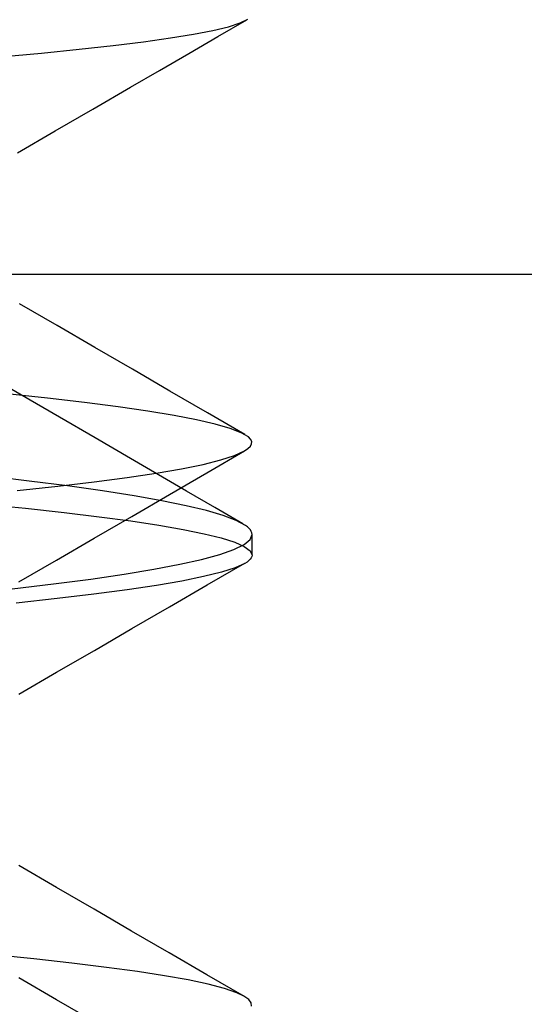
# Model space of a CAD drawing. Header units: millimetres. Extents: x 0 to 93, y -50 to 1.2.
# Tile 132 of 137: x 86.893 to 87.342, y -2.95 to -2.074. Entities that reach past the tile are written whole.
import ezdxf

# ---------------------------------------------------------------- set-up
doc = ezdxf.new("R2010")
doc.units = ezdxf.units.MM
doc.layers.add('MAIN-2', color=7, linetype='Continuous')

msp = doc.modelspace()

# ---------------------------------------------------------------- linework, layer by layer
at = {"layer": 'MAIN-2'}
for p, q in [((87.0694, -2.08879), (87.09528, -2.07381)), ((87.0694, -2.08879), (87.09528, -2.07381)), ((87.08938, -2.07655), (87.09628, -2.0732)), ((87.08938, -2.07655), (87.09628, -2.0732)), ((87.04792, -2.08663), (87.06516, -2.08328)), ((87.04792, -2.08663), (87.06516, -2.08328)), ((87.06516, -2.08328), (87.07899, -2.07991)), ((87.06516, -2.08328), (87.07899, -2.07991)), ((87.07899, -2.07991), (87.08938, -2.07655)), ((87.07899, -2.07991), (87.08938, -2.07655)), ((86.97632, -2.09665), (87.00346, -2.0933)), ((86.97632, -2.09665), (87.00346, -2.0933)), ((87.00346, -2.0933), (87.02734, -2.08996)), ((87.00346, -2.0933), (87.02734, -2.08996)), ((87.02734, -2.08996), (87.04792, -2.08663)), ((87.02734, -2.08996), (87.04792, -2.08663)), ((87.04353, -2.10378), (87.0694, -2.08879)), ((87.04353, -2.10378), (87.0694, -2.08879)), ((86.91245, -2.10344), (86.94597, -2.10003)), ((86.91245, -2.10344), (86.94597, -2.10003)), ((86.94597, -2.10003), (86.97632, -2.09665)), ((86.94597, -2.10003), (86.97632, -2.09665)), ((86.87582, -2.10686), (86.91245, -2.10344)), ((86.87582, -2.10686), (86.91245, -2.10344)), ((87.01767, -2.11876), (87.04353, -2.10378)), ((87.01767, -2.11876), (87.04353, -2.10378)), ((86.99181, -2.13375), (87.01767, -2.11876)), ((86.99181, -2.13375), (87.01767, -2.11876)), ((86.95829, -2.15317), (86.99181, -2.13375)), ((86.95829, -2.15317), (86.99181, -2.13375)), ((86.92478, -2.1726), (86.95829, -2.15317)), ((86.92478, -2.1726), (86.95829, -2.15317)), ((86.89125, -2.19204), (86.92478, -2.1726)), ((86.89125, -2.19204), (86.92478, -2.1726)), ((85.6, -2.3), (88.3525, -2.3)), ((86.92649, -2.34583), (86.89297, -2.32638)), ((86.92649, -2.34583), (86.89297, -2.32638)), ((86.96001, -2.36529), (86.92649, -2.34583)), ((86.96001, -2.36529), (86.92649, -2.34583)), ((86.99341, -2.38466), (86.96001, -2.36529)), ((86.99341, -2.38466), (86.96001, -2.36529)), ((86.89319, -2.40673), (86.85766, -2.38607)), ((86.89319, -2.40673), (86.85766, -2.38607)), ((87.0268, -2.40404), (86.99341, -2.38466)), ((87.0268, -2.40404), (86.99341, -2.38466)), ((86.91801, -2.41033), (86.88187, -2.40642)), ((86.91801, -2.41033), (86.88187, -2.40642)), ((86.92873, -2.4274), (86.89319, -2.40673)), ((86.92873, -2.4274), (86.89319, -2.40673)), ((87.06017, -2.42338), (87.0268, -2.40404)), ((87.06017, -2.42338), (87.0268, -2.40404)), ((86.95098, -2.41424), (86.91801, -2.41033)), ((86.95098, -2.41424), (86.91801, -2.41033)), ((86.98074, -2.41815), (86.95098, -2.41424)), ((86.98074, -2.41815), (86.95098, -2.41424)), ((87.00726, -2.42202), (86.98074, -2.41815)), ((87.00726, -2.42202), (86.98074, -2.41815)), ((87.03049, -2.42587), (87.00726, -2.42202)), ((87.03049, -2.42587), (87.00726, -2.42202)), ((87.05046, -2.4297), (87.03049, -2.42587)), ((87.05046, -2.4297), (87.03049, -2.42587)), ((87.09354, -2.44273), (87.06017, -2.42338)), ((87.09354, -2.44273), (87.06017, -2.42338)), ((86.96024, -2.44572), (86.92873, -2.4274)), ((86.96024, -2.44572), (86.92873, -2.4274)), ((87.06713, -2.4335), (87.05046, -2.4297)), ((87.06713, -2.4335), (87.05046, -2.4297)), ((87.08044, -2.43728), (87.06713, -2.4335)), ((87.08044, -2.43728), (87.06713, -2.4335)), ((87.09033, -2.44107), (87.08044, -2.43728)), ((87.09033, -2.44107), (87.08044, -2.43728)), ((87.09672, -2.44488), (87.09033, -2.44107)), ((87.09672, -2.44488), (87.09033, -2.44107)), ((86.99177, -2.46404), (86.96024, -2.44572)), ((86.99177, -2.46404), (86.96024, -2.44572)), ((87.09868, -2.44693), (87.09672, -2.44488)), ((87.09868, -2.44693), (87.09672, -2.44488)), ((87.09843, -2.45313), (87.09954, -2.45106)), ((87.09843, -2.45313), (87.09954, -2.45106)), ((87.09962, -2.44899), (87.09868, -2.44693)), ((87.09962, -2.44899), (87.09868, -2.44693)), ((87.09954, -2.45106), (87.09962, -2.44899)), ((87.09954, -2.45106), (87.09962, -2.44899)), ((87.05983, -2.47665), (87.0933, -2.45724)), ((87.05983, -2.47665), (87.0933, -2.45724)), ((87.08438, -2.46132), (87.09313, -2.45733)), ((87.08438, -2.46132), (87.09313, -2.45733)), ((87.09313, -2.45733), (87.0963, -2.45523)), ((87.09313, -2.45733), (87.0963, -2.45523)), ((87.0963, -2.45523), (87.09843, -2.45313)), ((87.0963, -2.45523), (87.09843, -2.45313)), ((87.01675, -2.47855), (86.99177, -2.46404)), ((87.01675, -2.47855), (86.99177, -2.46404)), ((87.03716, -2.47321), (87.05631, -2.4693)), ((87.03716, -2.47321), (87.05631, -2.4693)), ((87.05631, -2.4693), (87.07207, -2.46533)), ((87.05631, -2.4693), (87.07207, -2.46533)), ((87.07207, -2.46533), (87.08438, -2.46132)), ((87.07207, -2.46533), (87.08438, -2.46132)), ((86.98879, -2.48091), (87.01466, -2.47708)), ((86.98879, -2.48091), (87.01466, -2.47708)), ((87.01466, -2.47708), (87.03716, -2.47321)), ((87.01466, -2.47708), (87.03716, -2.47321)), ((87.04173, -2.49307), (87.01675, -2.47855)), ((87.04173, -2.49307), (87.01675, -2.47855)), ((87.02637, -2.49607), (87.05983, -2.47665)), ((87.02637, -2.49607), (87.05983, -2.47665)), ((86.90169, -2.48407), (86.86454, -2.47964)), ((86.90169, -2.48407), (86.86454, -2.47964)), ((86.93584, -2.4885), (86.90169, -2.48407)), ((86.93584, -2.4885), (86.90169, -2.48407)), ((86.92698, -2.48854), (86.95956, -2.48472)), ((86.92698, -2.48854), (86.95956, -2.48472)), ((86.95956, -2.48472), (86.98879, -2.48091)), ((86.95956, -2.48472), (86.98879, -2.48091)), ((86.89108, -2.49237), (86.92698, -2.48854)), ((86.89108, -2.49237), (86.92698, -2.48854)), ((86.96695, -2.49292), (86.93584, -2.4885)), ((86.96695, -2.49292), (86.93584, -2.4885)), ((86.99493, -2.49732), (86.96695, -2.49292)), ((86.99493, -2.49732), (86.96695, -2.49292)), ((86.99288, -2.5155), (87.02637, -2.49607)), ((86.99288, -2.5155), (87.02637, -2.49607)), ((87.06673, -2.50758), (87.04173, -2.49307)), ((87.06673, -2.50758), (87.04173, -2.49307)), ((86.86107, -2.50447), (86.8984, -2.50827)), ((86.86107, -2.50447), (86.8984, -2.50827)), ((87.01971, -2.50171), (86.99493, -2.49732)), ((87.01971, -2.50171), (86.99493, -2.49732)), ((87.04124, -2.50608), (87.01971, -2.50171)), ((87.04124, -2.50608), (87.01971, -2.50171)), ((86.8984, -2.50827), (86.93269, -2.51206)), ((86.8984, -2.50827), (86.93269, -2.51206)), ((86.93269, -2.51206), (86.9639, -2.51584)), ((86.93269, -2.51206), (86.9639, -2.51584)), ((87.05948, -2.51044), (87.04124, -2.50608)), ((87.05948, -2.51044), (87.04124, -2.50608)), ((87.07437, -2.5148), (87.05948, -2.51044)), ((87.07437, -2.5148), (87.05948, -2.51044)), ((87.09172, -2.52209), (87.06673, -2.50758)), ((87.09172, -2.52209), (87.06673, -2.50758)), ((86.9594, -2.53493), (86.99288, -2.5155)), ((86.9594, -2.53493), (86.99288, -2.5155)), ((86.9639, -2.51584), (86.99199, -2.51962)), ((86.9639, -2.51584), (86.99199, -2.51962)), ((86.99199, -2.51962), (87.01694, -2.52339)), ((86.99199, -2.51962), (87.01694, -2.52339)), ((87.08589, -2.51916), (87.07437, -2.5148)), ((87.08589, -2.51916), (87.07437, -2.5148)), ((87.09401, -2.52352), (87.08589, -2.51916)), ((87.09401, -2.52352), (87.08589, -2.51916)), ((87.01694, -2.52339), (87.0387, -2.52717)), ((87.01694, -2.52339), (87.0387, -2.52717)), ((87.0387, -2.52717), (87.05724, -2.53095)), ((87.0387, -2.52717), (87.05724, -2.53095)), ((87.05724, -2.53095), (87.07251, -2.53474)), ((87.05724, -2.53095), (87.07251, -2.53474)), ((87.0958, -2.52485), (87.09401, -2.52352)), ((87.0958, -2.52485), (87.09401, -2.52352)), ((87.09727, -2.52618), (87.0958, -2.52485)), ((87.09727, -2.52618), (87.0958, -2.52485)), ((87.09842, -2.52752), (87.09727, -2.52618)), ((87.09842, -2.52752), (87.09727, -2.52618)), ((87.09926, -2.52885), (87.09842, -2.52752)), ((87.09926, -2.52885), (87.09842, -2.52752)), ((87.09977, -2.53018), (87.09926, -2.52885)), ((87.09977, -2.53018), (87.09926, -2.52885)), ((87.09996, -2.53151), (87.09977, -2.53018)), ((87.09996, -2.53151), (87.09977, -2.53018)), ((86.92588, -2.5544), (86.9594, -2.53493)), ((86.92588, -2.5544), (86.9594, -2.53493)), ((87.07251, -2.53474), (87.08447, -2.53853)), ((87.07251, -2.53474), (87.08447, -2.53853)), ((87.08447, -2.53853), (87.09306, -2.54234)), ((87.08447, -2.53853), (87.09306, -2.54234)), ((87.09285, -2.54047), (87.09824, -2.536)), ((87.09285, -2.54047), (87.09824, -2.536)), ((87.09824, -2.536), (87.09996, -2.53151)), ((87.09824, -2.536), (87.09996, -2.53151)), ((87.1, -2.54972), (87.1, -2.53166)), ((87.1, -2.54972), (87.1, -2.53166)), ((87.07116, -2.54934), (87.08379, -2.54491)), ((87.07116, -2.54934), (87.08379, -2.54491)), ((87.08379, -2.54491), (87.09285, -2.54047)), ((87.08379, -2.54491), (87.09285, -2.54047)), ((87.09306, -2.54234), (87.09823, -2.54616)), ((87.09306, -2.54234), (87.09823, -2.54616)), ((87.09823, -2.54616), (87.09996, -2.55)), ((87.09823, -2.54616), (87.09996, -2.55)), ((86.89236, -2.57387), (86.92588, -2.5544)), ((86.89236, -2.57387), (86.92588, -2.5544)), ((87.03553, -2.55815), (87.05505, -2.55375)), ((87.03553, -2.55815), (87.05505, -2.55375)), ((87.05505, -2.55375), (87.07116, -2.54934)), ((87.05505, -2.55375), (87.07116, -2.54934)), ((87.05997, -2.57652), (87.09343, -2.55711)), ((87.05997, -2.57652), (87.09343, -2.55711)), ((87.09361, -2.55735), (87.08493, -2.56129)), ((87.09361, -2.55735), (87.08493, -2.56129)), ((87.09556, -2.55613), (87.09361, -2.55735)), ((87.09556, -2.55613), (87.09361, -2.55735)), ((87.09715, -2.5549), (87.09556, -2.55613)), ((87.09715, -2.5549), (87.09556, -2.55613)), ((87.09837, -2.55368), (87.09715, -2.5549)), ((87.09837, -2.55368), (87.09715, -2.5549)), ((87.09926, -2.55245), (87.09837, -2.55368)), ((87.09926, -2.55245), (87.09837, -2.55368)), ((87.09978, -2.55123), (87.09926, -2.55245)), ((87.09978, -2.55123), (87.09926, -2.55245)), ((87.09996, -2.55), (87.09978, -2.55123)), ((87.09996, -2.55), (87.09978, -2.55123)), ((86.98624, -2.56692), (87.0126, -2.56253)), ((86.98624, -2.56692), (87.0126, -2.56253)), ((87.0126, -2.56253), (87.03553, -2.55815)), ((87.0126, -2.56253), (87.03553, -2.55815)), ((87.07263, -2.56523), (87.05682, -2.56914)), ((87.07263, -2.56523), (87.05682, -2.56914)), ((87.08493, -2.56129), (87.07263, -2.56523)), ((87.08493, -2.56129), (87.07263, -2.56523)), ((86.92318, -2.57567), (86.95642, -2.57129)), ((86.92318, -2.57567), (86.95642, -2.57129)), ((86.95642, -2.57129), (86.98624, -2.56692)), ((86.95642, -2.57129), (86.98624, -2.56692)), ((87.03754, -2.57305), (87.01486, -2.57694)), ((87.03754, -2.57305), (87.01486, -2.57694)), ((87.05682, -2.56914), (87.03754, -2.57305)), ((87.05682, -2.56914), (87.03754, -2.57305)), ((86.88658, -2.58005), (86.92318, -2.57567)), ((86.88658, -2.58005), (86.92318, -2.57567)), ((86.98876, -2.58084), (86.95926, -2.58475)), ((86.98876, -2.58084), (86.95926, -2.58475)), ((87.01486, -2.57694), (86.98876, -2.58084)), ((87.01486, -2.57694), (86.98876, -2.58084)), ((87.0265, -2.59593), (87.05997, -2.57652)), ((87.0265, -2.59593), (87.05997, -2.57652)), ((86.92638, -2.58867), (86.89017, -2.5926)), ((86.92638, -2.58867), (86.89017, -2.5926)), ((86.95926, -2.58475), (86.92638, -2.58867)), ((86.95926, -2.58475), (86.92638, -2.58867)), ((86.99306, -2.61535), (87.0265, -2.59593)), ((86.99306, -2.61535), (87.0265, -2.59593)), ((86.95961, -2.63476), (86.99306, -2.61535)), ((86.95961, -2.63476), (86.99306, -2.61535)), ((86.92605, -2.65425), (86.95961, -2.63476)), ((86.92605, -2.65425), (86.95961, -2.63476)), ((86.89249, -2.67374), (86.92605, -2.65425)), ((86.89249, -2.67374), (86.92605, -2.65425)), ((86.92585, -2.84557), (86.89233, -2.82611)), ((86.92585, -2.84557), (86.89233, -2.82611)), ((86.95937, -2.86504), (86.92585, -2.84557)), ((86.95937, -2.86504), (86.92585, -2.84557)), ((86.99281, -2.88445), (86.95937, -2.86504)), ((86.99281, -2.88445), (86.95937, -2.86504)), ((87.02625, -2.90385), (86.99281, -2.88445)), ((87.02625, -2.90385), (86.99281, -2.88445)), ((86.90578, -2.90916), (86.86877, -2.90531)), ((86.90578, -2.90916), (86.86877, -2.90531)), ((87.0597, -2.92326), (87.02625, -2.90385)), ((87.0597, -2.92326), (87.02625, -2.90385)), ((86.93969, -2.91296), (86.90578, -2.90916)), ((86.93969, -2.91296), (86.90578, -2.90916)), ((86.97041, -2.91672), (86.93969, -2.91296)), ((86.97041, -2.91672), (86.93969, -2.91296)), ((86.9979, -2.92043), (86.97041, -2.91672)), ((86.9979, -2.92043), (86.97041, -2.91672)), ((87.02213, -2.92413), (86.9979, -2.92043)), ((87.02213, -2.92413), (86.9979, -2.92043)), ((87.04312, -2.92783), (87.02213, -2.92413)), ((87.04312, -2.92783), (87.02213, -2.92413)), ((87.09315, -2.94267), (87.0597, -2.92326)), ((87.09315, -2.94267), (87.0597, -2.92326)), ((86.926, -2.94554), (86.89249, -2.92608)), ((86.926, -2.94554), (86.89249, -2.92608)), ((87.06087, -2.93159), (87.04312, -2.92783)), ((87.06087, -2.93159), (87.04312, -2.92783)), ((87.07534, -2.9354), (87.06087, -2.93159)), ((87.07534, -2.9354), (87.06087, -2.93159)), ((87.0865, -2.93926), (87.07534, -2.9354)), ((87.0865, -2.93926), (87.07534, -2.9354)), ((87.09275, -2.94224), (87.0865, -2.93926)), ((87.09275, -2.94224), (87.0865, -2.93926)), ((87.09701, -2.94523), (87.09275, -2.94224)), ((87.09701, -2.94523), (87.09275, -2.94224)), ((86.95953, -2.965), (86.926, -2.94554)), ((86.95953, -2.965), (86.926, -2.94554)), ((87.09927, -2.94824), (87.09701, -2.94523)), ((87.09927, -2.94824), (87.09701, -2.94523)), ((87.09951, -2.95124), (87.09927, -2.94824)), ((87.09951, -2.95124), (87.09927, -2.94824))]:
    msp.add_line(p, q, dxfattribs=at)

doc.saveas('drawing.dxf')
